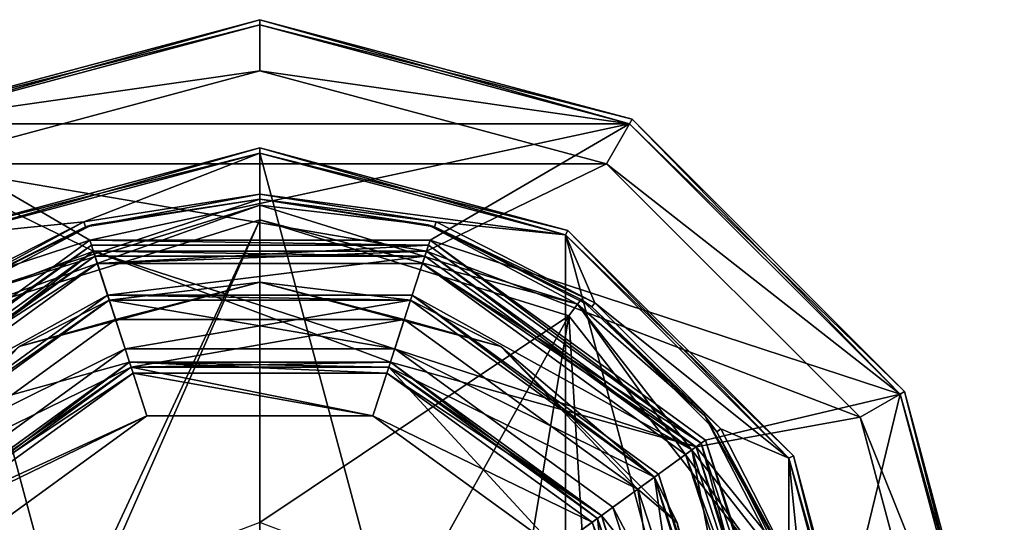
# Model space of a CAD drawing. Header units: millimetres. Extents: x -78 to 78, y -78 to 349.
# Tile 54 of 54: x -9 to 29, y 329 to 349. Entities that reach past the tile are written whole.
import ezdxf

# ---------------------------------------------------------------- set-up
doc = ezdxf.new("R2010")
doc.units = ezdxf.units.MM
doc.header["$LTSCALE"] = 65.185185
for name, color, linetype in [('105', 7, 'CONTINUOUS'), ('107', 7, 'CONTINUOUS'), ('109', 7, 'CONTINUOUS'), ('111', 7, 'CONTINUOUS'), ('113', 7, 'CONTINUOUS'), ('115', 7, 'CONTINUOUS'), ('116', 7, 'CONTINUOUS'), ('117', 7, 'CONTINUOUS'), ('118', 7, 'CONTINUOUS'), ('119', 7, 'CONTINUOUS'), ('120', 7, 'CONTINUOUS'), ('122', 7, 'CONTINUOUS'), ('124', 7, 'CONTINUOUS'), ('126', 7, 'CONTINUOUS'), ('128', 7, 'CONTINUOUS'), ('131', 7, 'CONTINUOUS'), ('132', 7, 'CONTINUOUS'), ('133', 7, 'CONTINUOUS'), ('135', 7, 'CONTINUOUS'), ('137', 7, 'CONTINUOUS'), ('139', 7, 'CONTINUOUS'), ('140', 7, 'CONTINUOUS'), ('142', 7, 'CONTINUOUS'), ('144', 7, 'CONTINUOUS'), ('146', 7, 'CONTINUOUS'), ('147', 7, 'CONTINUOUS'), ('149', 7, 'CONTINUOUS'), ('151', 7, 'CONTINUOUS'), ('411', 7, 'CONTINUOUS'), ('413', 7, 'CONTINUOUS'), ('414', 7, 'CONTINUOUS'), ('415', 7, 'CONTINUOUS'), ('420', 7, 'CONTINUOUS'), ('421', 7, 'CONTINUOUS'), ('422', 7, 'CONTINUOUS'), ('423', 7, 'CONTINUOUS'), ('426', 7, 'CONTINUOUS'), ('427', 7, 'CONTINUOUS'), ('433', 7, 'CONTINUOUS'), ('434', 7, 'CONTINUOUS'), ('435', 7, 'CONTINUOUS'), ('436', 7, 'CONTINUOUS'), ('437', 7, 'CONTINUOUS'), ('438', 7, 'CONTINUOUS'), ('439', 7, 'CONTINUOUS'), ('445', 7, 'CONTINUOUS')]:
    doc.layers.add(name, color=color, linetype=linetype)

msp = doc.modelspace()

# ---------------------------------------------------------------- linework, layer by layer
at = {"layer": '105', "linetype": 'CONTINUOUS'}
for points in [[(-14.4, 344.942), (0, 348.8), (0, 347), (-14.4, 344.942)], [(0, 348.8), (14.4, 344.942), (0, 347), (0, 348.8)], [(-13.5, 343.383), (-14.4, 344.942), (0, 347), (-13.5, 343.383)], [(0, 347), (14.4, 344.942), (13.5, 343.383), (0, 347)], [(14.4, 344.942), (24.942, 334.4), (13.5, 343.383), (14.4, 344.942)], [(13.5, 343.383), (24.942, 334.4), (23.383, 333.5), (13.5, 343.383)], [(24.942, 334.4), (28.8, 320), (23.383, 333.5), (24.942, 334.4)], [(23.383, 333.5), (28.8, 320), (27, 320), (23.383, 333.5)]]:
    msp.add_3dface(points, dxfattribs=at)
at = {"layer": '107', "linetype": 'CONTINUOUS'}
for points in [[(0, 347, 1), (13.5, 343.383, 1), (-13.5, 343.383, 1), (0, 347, 1)], [(-23.383, 333.5, 1), (-13.5, 343.383, 1), (-6.489, 339.972, 1), (-23.383, 333.5, 1)], [(-13.5, 343.383, 1), (13.5, 343.383, 1), (6.489, 339.972, 1), (-13.5, 343.383, 1)], [(-6.489, 339.972, 1), (-13.5, 343.383, 1), (6.489, 339.972, 1), (-6.489, 339.972, 1)], [(13.5, 343.383, 1), (23.383, 333.5, 1), (6.489, 339.972, 1), (13.5, 343.383, 1)], [(-16.989, 332.343, 1), (-23.383, 333.5, 1), (-6.489, 339.972, 1), (-16.989, 332.343, 1)], [(6.489, 339.972, 1), (23.383, 333.5, 1), (16.989, 332.343, 1), (6.489, 339.972, 1)], [(23.383, 333.5, 1), (27, 320, 1), (16.989, 332.343, 1), (23.383, 333.5, 1)], [(16.989, 332.343, 1), (27, 320, 1), (21, 320, 1), (16.989, 332.343, 1)]]:
    msp.add_3dface(points, dxfattribs=at)
at = {"layer": '109', "linetype": 'CONTINUOUS'}
for points in [[(-16.989, 332.343), (-6.489, 339.972), (-5.083, 335.645), (-16.989, 332.343)], [(6.489, 339.972), (16.989, 332.343), (-6.489, 339.972), (6.489, 339.972)], [(-6.489, 339.972), (16.989, 332.343), (5.083, 335.645), (-6.489, 339.972)], [(-5.083, 335.645), (-6.489, 339.972), (5.083, 335.645), (-5.083, 335.645)], [(-13.308, 329.669), (-16.989, 332.343), (-5.083, 335.645), (-13.308, 329.669)], [(5.083, 335.645), (16.989, 332.343), (13.308, 329.669), (5.083, 335.645)], [(16.989, 332.343), (21, 320), (13.308, 329.669), (16.989, 332.343)], [(21, 320), (16.45, 320), (13.308, 329.669), (21, 320)]]:
    msp.add_3dface(points, dxfattribs=at)
at = {"layer": '111', "linetype": 'CONTINUOUS'}
for points in [[(-6.567, 340.21, 2.5), (-17.192, 332.49, 2.5), (-6.335, 339.497, 2.5), (-6.567, 340.21, 2.5)], [(6.567, 340.21, 2.5), (-6.567, 340.21, 2.5), (-6.335, 339.497, 2.5), (6.567, 340.21, 2.5)], [(6.335, 339.497, 2.5), (6.567, 340.21, 2.5), (-6.335, 339.497, 2.5), (6.335, 339.497, 2.5)], [(17.192, 332.49, 2.5), (6.567, 340.21, 2.5), (6.335, 339.497, 2.5), (17.192, 332.49, 2.5)], [(-6.335, 339.497, 2.5), (-17.192, 332.49, 2.5), (-16.585, 332.05, 2.5), (-6.335, 339.497, 2.5)], [(16.585, 332.05, 2.5), (17.192, 332.49, 2.5), (6.335, 339.497, 2.5), (16.585, 332.05, 2.5)], [(20.5, 320, 2.5), (17.192, 332.49, 2.5), (16.585, 332.05, 2.5), (20.5, 320, 2.5)], [(21.25, 320, 2.5), (17.192, 332.49, 2.5), (20.5, 320, 2.5), (21.25, 320, 2.5)]]:
    msp.add_3dface(points, dxfattribs=at)
at = {"layer": '113', "linetype": 'CONTINUOUS'}
for points in [[(0, 348.8, 5), (-14.4, 344.942, 5), (14.4, 344.942, 5), (0, 348.8, 5)], [(-14.4, 344.942, 5), (-24.942, 334.4, 5), (-6.628, 340.4, 5), (-14.4, 344.942, 5)], [(14.4, 344.942, 5), (-14.4, 344.942, 5), (-6.628, 340.4, 5), (14.4, 344.942, 5)], [(6.628, 340.4, 5), (14.4, 344.942, 5), (-6.628, 340.4, 5), (6.628, 340.4, 5)], [(24.942, 334.4, 5), (14.4, 344.942, 5), (6.628, 340.4, 5), (24.942, 334.4, 5)], [(-6.628, 340.4, 5), (-24.942, 334.4, 5), (-17.353, 332.608, 5), (-6.628, 340.4, 5)], [(17.353, 332.608, 5), (24.942, 334.4, 5), (6.628, 340.4, 5), (17.353, 332.608, 5)], [(21.45, 320, 5), (24.942, 334.4, 5), (17.353, 332.608, 5), (21.45, 320, 5)], [(28.8, 320, 5), (24.942, 334.4, 5), (21.45, 320, 5), (28.8, 320, 5)]]:
    msp.add_3dface(points, dxfattribs=at)
at = {"layer": '115', "linetype": 'CONTINUOUS'}
for points in [[(-13.5, 343.383), (0, 347), (-13.5, 343.383, 1), (-13.5, 343.383)], [(0, 347), (0, 347, 1), (-13.5, 343.383, 1), (0, 347)], [(0, 347), (13.5, 343.383), (0, 347, 1), (0, 347)], [(13.5, 343.383), (13.5, 343.383, 1), (0, 347, 1), (13.5, 343.383)], [(13.5, 343.383), (23.383, 333.5), (13.5, 343.383, 1), (13.5, 343.383)], [(23.383, 333.5), (23.383, 333.5, 1), (13.5, 343.383, 1), (23.383, 333.5)], [(23.383, 333.5), (27, 320), (23.383, 333.5, 1), (23.383, 333.5)], [(27, 320), (27, 320, 1), (23.383, 333.5, 1), (27, 320)]]:
    msp.add_3dface(points, dxfattribs=at)
at = {"layer": '116', "linetype": 'CONTINUOUS'}
for points in [[(-16.989, 332.343, 1), (-6.489, 339.972, 1), (-16.989, 332.343), (-16.989, 332.343, 1)], [(-6.489, 339.972, 1), (-6.489, 339.972), (-16.989, 332.343), (-6.489, 339.972, 1)], [(-6.489, 339.972, 1), (6.489, 339.972, 1), (-6.489, 339.972), (-6.489, 339.972, 1)], [(6.489, 339.972, 1), (6.489, 339.972), (-6.489, 339.972), (6.489, 339.972, 1)], [(6.489, 339.972, 1), (16.989, 332.343, 1), (6.489, 339.972), (6.489, 339.972, 1)], [(16.989, 332.343, 1), (16.989, 332.343), (6.489, 339.972), (16.989, 332.343, 1)], [(16.989, 332.343, 1), (21, 320, 1), (16.989, 332.343), (16.989, 332.343, 1)], [(21, 320, 1), (21, 320), (16.989, 332.343), (21, 320, 1)]]:
    msp.add_3dface(points, dxfattribs=at)
at = {"layer": '117', "linetype": 'CONTINUOUS'}
for points in [[(-5.022, 335.455, 2.3), (-13.147, 329.552, 2.3), (-5.022, 335.455, 0.2), (-5.022, 335.455, 2.3)], [(-5.022, 335.455, 0.2), (-13.147, 329.552, 2.3), (-13.147, 329.552, 0.2), (-5.022, 335.455, 0.2)], [(5.022, 335.455, 2.3), (-5.022, 335.455, 2.3), (5.022, 335.455, 0.2), (5.022, 335.455, 2.3)], [(5.022, 335.455, 0.2), (-5.022, 335.455, 2.3), (-5.022, 335.455, 0.2), (5.022, 335.455, 0.2)], [(13.147, 329.552, 2.3), (5.022, 335.455, 2.3), (13.147, 329.552, 0.2), (13.147, 329.552, 2.3)], [(13.147, 329.552, 0.2), (5.022, 335.455, 2.3), (5.022, 335.455, 0.2), (13.147, 329.552, 0.2)], [(16.25, 320, 0.2), (16.25, 320, 2.3), (13.147, 329.552, 2.3), (16.25, 320, 0.2)], [(16.25, 320, 0.2), (13.147, 329.552, 2.3), (13.147, 329.552, 0.2), (16.25, 320, 0.2)]]:
    msp.add_3dface(points, dxfattribs=at)
at = {"layer": '118', "linetype": 'CONTINUOUS'}
for points in [[(-17.192, 332.49, 2.5), (-6.567, 340.21, 2.5), (-17.192, 332.49, 4.8), (-17.192, 332.49, 2.5)], [(-17.192, 332.49, 4.8), (-6.567, 340.21, 2.5), (-6.567, 340.21, 4.8), (-17.192, 332.49, 4.8)], [(-6.567, 340.21, 2.5), (6.567, 340.21, 2.5), (-6.567, 340.21, 4.8), (-6.567, 340.21, 2.5)], [(-6.567, 340.21, 4.8), (6.567, 340.21, 2.5), (6.567, 340.21, 4.8), (-6.567, 340.21, 4.8)], [(6.567, 340.21, 2.5), (17.192, 332.49, 2.5), (6.567, 340.21, 4.8), (6.567, 340.21, 2.5)], [(6.567, 340.21, 4.8), (17.192, 332.49, 2.5), (17.192, 332.49, 4.8), (6.567, 340.21, 4.8)], [(17.192, 332.49, 2.5), (21.25, 320, 2.5), (17.192, 332.49, 4.8), (17.192, 332.49, 2.5)], [(21.25, 320, 2.5), (21.25, 320, 4.8), (17.192, 332.49, 4.8), (21.25, 320, 2.5)]]:
    msp.add_3dface(points, dxfattribs=at)
at = {"layer": '119', "linetype": 'CONTINUOUS'}
for points in [[(0, 349, 0.2), (-14.5, 345.115, 0.2), (0, 349, 4.8), (0, 349, 0.2)], [(0, 349, 4.8), (-14.5, 345.115, 0.2), (-14.5, 345.115, 4.8), (0, 349, 4.8)], [(14.5, 345.115, 0.2), (0, 349, 0.2), (14.5, 345.115, 4.8), (14.5, 345.115, 0.2)], [(14.5, 345.115, 4.8), (0, 349, 0.2), (0, 349, 4.8), (14.5, 345.115, 4.8)], [(25.115, 334.5, 0.2), (14.5, 345.115, 0.2), (25.115, 334.5, 4.8), (25.115, 334.5, 0.2)], [(25.115, 334.5, 4.8), (14.5, 345.115, 0.2), (14.5, 345.115, 4.8), (25.115, 334.5, 4.8)], [(29, 320, 4.8), (29, 320, 0.2), (25.115, 334.5, 0.2), (29, 320, 4.8)], [(29, 320, 4.8), (25.115, 334.5, 0.2), (25.115, 334.5, 4.8), (29, 320, 4.8)]]:
    msp.add_3dface(points, dxfattribs=at)
at = {"layer": '120', "linetype": 'CONTINUOUS'}
for points in [[(0, 348.8, 5), (0, 349, 4.8), (-14.5, 345.115, 4.8), (0, 348.8, 5)], [(-14.4, 344.942, 5), (0, 348.8, 5), (-14.5, 345.115, 4.8), (-14.4, 344.942, 5)], [(0, 348.8, 5), (14.4, 344.942, 5), (0, 349, 4.8), (0, 348.8, 5)], [(14.4, 344.942, 5), (14.5, 345.115, 4.8), (0, 349, 4.8), (14.4, 344.942, 5)], [(14.4, 344.942, 5), (24.942, 334.4, 5), (14.5, 345.115, 4.8), (14.4, 344.942, 5)], [(24.942, 334.4, 5), (25.115, 334.5, 4.8), (14.5, 345.115, 4.8), (24.942, 334.4, 5)], [(24.942, 334.4, 5), (28.8, 320, 5), (25.115, 334.5, 4.8), (24.942, 334.4, 5)], [(28.8, 320, 5), (29, 320, 4.8), (25.115, 334.5, 4.8), (28.8, 320, 5)]]:
    msp.add_3dface(points, dxfattribs=at)
at = {"layer": '122', "linetype": 'CONTINUOUS'}
for points in [[(-6.628, 340.4, 5), (-17.353, 332.608, 5), (-6.567, 340.21, 4.8), (-6.628, 340.4, 5)], [(6.628, 340.4, 5), (-6.628, 340.4, 5), (6.567, 340.21, 4.8), (6.628, 340.4, 5)], [(-6.628, 340.4, 5), (-6.567, 340.21, 4.8), (6.567, 340.21, 4.8), (-6.628, 340.4, 5)], [(6.628, 340.4, 5), (6.567, 340.21, 4.8), (17.192, 332.49, 4.8), (6.628, 340.4, 5)], [(17.353, 332.608, 5), (6.628, 340.4, 5), (17.192, 332.49, 4.8), (17.353, 332.608, 5)], [(-17.353, 332.608, 5), (-17.192, 332.49, 4.8), (-6.567, 340.21, 4.8), (-17.353, 332.608, 5)], [(21.25, 320, 4.8), (17.353, 332.608, 5), (17.192, 332.49, 4.8), (21.25, 320, 4.8)], [(21.25, 320, 4.8), (21.45, 320, 5), (17.353, 332.608, 5), (21.25, 320, 4.8)]]:
    msp.add_3dface(points, dxfattribs=at)
at = {"layer": '124', "linetype": 'CONTINUOUS'}
for points in [[(-13.308, 329.669, 2.5), (-5.022, 335.455, 2.3), (-5.083, 335.645, 2.5), (-13.308, 329.669, 2.5)], [(-5.022, 335.455, 2.3), (5.022, 335.455, 2.3), (-5.083, 335.645, 2.5), (-5.022, 335.455, 2.3)], [(-5.083, 335.645, 2.5), (5.022, 335.455, 2.3), (5.083, 335.645, 2.5), (-5.083, 335.645, 2.5)], [(5.022, 335.455, 2.3), (13.147, 329.552, 2.3), (5.083, 335.645, 2.5), (5.022, 335.455, 2.3)], [(5.083, 335.645, 2.5), (13.147, 329.552, 2.3), (13.308, 329.669, 2.5), (5.083, 335.645, 2.5)], [(-13.147, 329.552, 2.3), (-5.022, 335.455, 2.3), (-13.308, 329.669, 2.5), (-13.147, 329.552, 2.3)], [(13.147, 329.552, 2.3), (16.25, 320, 2.3), (13.308, 329.669, 2.5), (13.147, 329.552, 2.3)], [(16.25, 320, 2.3), (16.45, 320, 2.5), (13.308, 329.669, 2.5), (16.25, 320, 2.3)]]:
    msp.add_3dface(points, dxfattribs=at)
at = {"layer": '126', "linetype": 'CONTINUOUS'}
for points in [[(-13.308, 329.669), (-5.083, 335.645), (-13.147, 329.552, 0.2), (-13.308, 329.669)], [(-5.083, 335.645), (-5.022, 335.455, 0.2), (-13.147, 329.552, 0.2), (-5.083, 335.645)], [(-5.083, 335.645), (5.083, 335.645), (-5.022, 335.455, 0.2), (-5.083, 335.645)], [(5.083, 335.645), (5.022, 335.455, 0.2), (-5.022, 335.455, 0.2), (5.083, 335.645)], [(5.083, 335.645), (13.308, 329.669), (5.022, 335.455, 0.2), (5.083, 335.645)], [(13.308, 329.669), (13.147, 329.552, 0.2), (5.022, 335.455, 0.2), (13.308, 329.669)], [(13.308, 329.669), (16.45, 320), (13.147, 329.552, 0.2), (13.308, 329.669)], [(16.45, 320), (16.25, 320, 0.2), (13.147, 329.552, 0.2), (16.45, 320)]]:
    msp.add_3dface(points, dxfattribs=at)
at = {"layer": '128', "linetype": 'CONTINUOUS'}
for points in [[(-14.4, 344.942), (-14.5, 345.115, 0.2), (0, 349, 0.2), (-14.4, 344.942)], [(0, 348.8), (-14.4, 344.942), (0, 349, 0.2), (0, 348.8)], [(0, 348.8), (0, 349, 0.2), (14.5, 345.115, 0.2), (0, 348.8)], [(14.4, 344.942), (0, 348.8), (14.5, 345.115, 0.2), (14.4, 344.942)], [(14.4, 344.942), (14.5, 345.115, 0.2), (25.115, 334.5, 0.2), (14.4, 344.942)], [(24.942, 334.4), (14.4, 344.942), (25.115, 334.5, 0.2), (24.942, 334.4)], [(29, 320, 0.2), (24.942, 334.4), (25.115, 334.5, 0.2), (29, 320, 0.2)], [(28.8, 320), (24.942, 334.4), (29, 320, 0.2), (28.8, 320)]]:
    msp.add_3dface(points, dxfattribs=at)
at = {"layer": '131', "linetype": 'CONTINUOUS'}
for points in [[(-6.428, 339.782, 37.5), (-16.828, 332.226, 37.5), (-5.933, 338.26, 37.5), (-6.428, 339.782, 37.5)], [(6.428, 339.782, 37.5), (-6.428, 339.782, 37.5), (-5.933, 338.26, 37.5), (6.428, 339.782, 37.5)], [(5.933, 338.26, 37.5), (6.428, 339.782, 37.5), (-5.933, 338.26, 37.5), (5.933, 338.26, 37.5)], [(16.828, 332.226, 37.5), (6.428, 339.782, 37.5), (5.933, 338.26, 37.5), (16.828, 332.226, 37.5)], [(-5.933, 338.26, 37.5), (-16.828, 332.226, 37.5), (-15.533, 331.285, 37.5), (-5.933, 338.26, 37.5)], [(15.533, 331.285, 37.5), (16.828, 332.226, 37.5), (5.933, 338.26, 37.5), (15.533, 331.285, 37.5)], [(19.2, 320, 37.5), (16.828, 332.226, 37.5), (15.533, 331.285, 37.5), (19.2, 320, 37.5)], [(20.8, 320, 37.5), (16.828, 332.226, 37.5), (19.2, 320, 37.5), (20.8, 320, 37.5)]]:
    msp.add_3dface(points, dxfattribs=at)
at = {"layer": '132', "linetype": 'CONTINUOUS'}
for points in [[(-16.989, 332.344, 37.3), (-6.489, 339.972, 37.3), (-16.989, 332.344, 3), (-16.989, 332.344, 37.3)], [(-16.989, 332.344, 3), (-6.489, 339.972, 37.3), (-6.489, 339.972, 3), (-16.989, 332.344, 3)], [(-6.489, 339.972, 37.3), (6.489, 339.972, 37.3), (-6.489, 339.972, 3), (-6.489, 339.972, 37.3)], [(-6.489, 339.972, 3), (6.489, 339.972, 37.3), (6.489, 339.972, 3), (-6.489, 339.972, 3)], [(6.489, 339.972, 37.3), (16.989, 332.344, 37.3), (6.489, 339.972, 3), (6.489, 339.972, 37.3)], [(6.489, 339.972, 3), (16.989, 332.344, 37.3), (16.989, 332.344, 3), (6.489, 339.972, 3)], [(21, 320, 37.3), (21, 320, 3), (16.989, 332.344, 3), (21, 320, 37.3)], [(16.989, 332.344, 37.3), (21, 320, 37.3), (16.989, 332.344, 3), (16.989, 332.344, 37.3)]]:
    msp.add_3dface(points, dxfattribs=at)
at = {"layer": '133', "linetype": 'CONTINUOUS'}
for points in [[(-13.308, 329.669, 2.5), (-5.083, 335.645, 2.5), (-4.944, 335.217, 2.5), (-13.308, 329.669, 2.5)], [(-5.083, 335.645, 2.5), (5.083, 335.645, 2.5), (4.944, 335.217, 2.5), (-5.083, 335.645, 2.5)], [(-4.944, 335.217, 2.5), (-5.083, 335.645, 2.5), (4.944, 335.217, 2.5), (-4.944, 335.217, 2.5)], [(5.083, 335.645, 2.5), (13.308, 329.669, 2.5), (4.944, 335.217, 2.5), (5.083, 335.645, 2.5)], [(-12.944, 329.405, 2.5), (-13.308, 329.669, 2.5), (-4.944, 335.217, 2.5), (-12.944, 329.405, 2.5)], [(4.944, 335.217, 2.5), (13.308, 329.669, 2.5), (12.944, 329.405, 2.5), (4.944, 335.217, 2.5)], [(13.308, 329.669, 2.5), (16.45, 320, 2.5), (12.944, 329.405, 2.5), (13.308, 329.669, 2.5)], [(12.944, 329.405, 2.5), (16.45, 320, 2.5), (16, 320, 2.5), (12.944, 329.405, 2.5)]]:
    msp.add_3dface(points, dxfattribs=at)
at = {"layer": '135', "linetype": 'CONTINUOUS'}
for points in [[(-12.944, 329.405, 2.5), (-4.944, 335.217, 2.5), (-12.944, 329.405), (-12.944, 329.405, 2.5)], [(-12.944, 329.405), (-4.944, 335.217, 2.5), (-4.944, 335.217), (-12.944, 329.405)], [(-4.944, 335.217, 2.5), (4.944, 335.217, 2.5), (-4.944, 335.217), (-4.944, 335.217, 2.5)], [(-4.944, 335.217), (4.944, 335.217, 2.5), (4.944, 335.217), (-4.944, 335.217)], [(4.944, 335.217, 2.5), (12.944, 329.405, 2.5), (4.944, 335.217), (4.944, 335.217, 2.5)], [(4.944, 335.217), (12.944, 329.405, 2.5), (12.944, 329.405), (4.944, 335.217)], [(12.944, 329.405, 2.5), (16, 320, 2.5), (12.944, 329.405), (12.944, 329.405, 2.5)], [(16, 320, 2.5), (16, 320), (12.944, 329.405), (16, 320, 2.5)]]:
    msp.add_3dface(points, dxfattribs=at)
at = {"layer": '137', "linetype": 'CONTINUOUS'}
for points in [[(-11.528, 328.376), (-4.403, 333.553), (-11.528, 328.376, 4), (-11.528, 328.376)], [(-11.528, 328.376, 4), (-4.403, 333.553), (-4.403, 333.553, 4), (-11.528, 328.376, 4)], [(-4.403, 333.553), (4.403, 333.553), (-4.403, 333.553, 4), (-4.403, 333.553)], [(-4.403, 333.553, 4), (4.403, 333.553), (4.403, 333.553, 4), (-4.403, 333.553, 4)], [(4.403, 333.553), (11.528, 328.376), (4.403, 333.553, 4), (4.403, 333.553)], [(4.403, 333.553, 4), (11.528, 328.376), (11.528, 328.376, 4), (4.403, 333.553, 4)]]:
    msp.add_3dface(points, dxfattribs=at)
at = {"layer": '139', "linetype": 'CONTINUOUS'}
for points in [[(-5.624, 337.309, 6), (-14.725, 330.697, 6), (-5.022, 335.455, 6), (-5.624, 337.309, 6)], [(5.624, 337.309, 6), (-5.624, 337.309, 6), (-5.022, 335.455, 6), (5.624, 337.309, 6)], [(5.022, 335.455, 6), (5.624, 337.309, 6), (-5.022, 335.455, 6), (5.022, 335.455, 6)], [(14.725, 330.697, 6), (5.624, 337.309, 6), (5.022, 335.455, 6), (14.725, 330.697, 6)], [(-5.022, 335.455, 6), (-14.725, 330.697, 6), (-13.147, 329.552, 6), (-5.022, 335.455, 6)], [(13.147, 329.552, 6), (14.725, 330.697, 6), (5.022, 335.455, 6), (13.147, 329.552, 6)], [(16.25, 320, 6), (14.725, 330.697, 6), (13.147, 329.552, 6), (16.25, 320, 6)], [(18.2, 320, 6), (14.725, 330.697, 6), (16.25, 320, 6), (18.2, 320, 6)]]:
    msp.add_3dface(points, dxfattribs=at)
at = {"layer": '140', "linetype": 'CONTINUOUS'}
for points in [[(-15.371, 331.168, 6.8), (-5.871, 338.07, 6.8), (-15.371, 331.168, 37.3), (-15.371, 331.168, 6.8)], [(-15.371, 331.168, 37.3), (-5.871, 338.07, 6.8), (-5.871, 338.07, 37.3), (-15.371, 331.168, 37.3)], [(-5.871, 338.07, 6.8), (5.871, 338.07, 6.8), (-5.871, 338.07, 37.3), (-5.871, 338.07, 6.8)], [(-5.871, 338.07, 37.3), (5.871, 338.07, 6.8), (5.871, 338.07, 37.3), (-5.871, 338.07, 37.3)], [(5.871, 338.07, 6.8), (15.371, 331.168, 6.8), (5.871, 338.07, 37.3), (5.871, 338.07, 6.8)], [(5.871, 338.07, 37.3), (15.371, 331.168, 6.8), (15.371, 331.168, 37.3), (5.871, 338.07, 37.3)], [(19, 320, 6.8), (19, 320, 37.3), (15.371, 331.168, 37.3), (19, 320, 6.8)], [(15.371, 331.168, 6.8), (19, 320, 6.8), (15.371, 331.168, 37.3), (15.371, 331.168, 6.8)]]:
    msp.add_3dface(points, dxfattribs=at)
at = {"layer": '142', "linetype": 'CONTINUOUS'}
for points in [[(-9.383, 336.252, 6.234), (-5.624, 337.309, 6), (0, 338.766, 6.234), (-9.383, 336.252, 6.234)], [(-5.871, 338.07, 6.8), (-9.383, 336.252, 6.234), (0, 338.766, 6.234), (-5.871, 338.07, 6.8)], [(5.871, 338.07, 6.8), (-5.871, 338.07, 6.8), (0, 338.766, 6.234), (5.871, 338.07, 6.8)], [(-5.624, 337.309, 6), (5.624, 337.309, 6), (0, 338.766, 6.234), (-5.624, 337.309, 6)], [(0, 338.766, 6.234), (5.624, 337.309, 6), (9.383, 336.252, 6.234), (0, 338.766, 6.234)], [(5.871, 338.07, 6.8), (0, 338.766, 6.234), (9.383, 336.252, 6.234), (5.871, 338.07, 6.8)], [(-5.871, 338.07, 6.8), (-15.371, 331.168, 6.8), (-9.383, 336.252, 6.234), (-5.871, 338.07, 6.8)], [(15.371, 331.168, 6.8), (5.871, 338.07, 6.8), (9.383, 336.252, 6.234), (15.371, 331.168, 6.8)], [(-14.725, 330.697, 6), (-5.624, 337.309, 6), (-9.383, 336.252, 6.234), (-14.725, 330.697, 6)], [(5.624, 337.309, 6), (14.725, 330.697, 6), (9.383, 336.252, 6.234), (5.624, 337.309, 6)], [(9.383, 336.252, 6.234), (14.725, 330.697, 6), (16.252, 329.383, 6.234), (9.383, 336.252, 6.234)], [(15.371, 331.168, 6.8), (9.383, 336.252, 6.234), (16.252, 329.383, 6.234), (15.371, 331.168, 6.8)], [(19, 320, 6.8), (15.371, 331.168, 6.8), (18.766, 320, 6.234), (19, 320, 6.8)], [(18.766, 320, 6.234), (15.371, 331.168, 6.8), (16.252, 329.383, 6.234), (18.766, 320, 6.234)], [(14.725, 330.697, 6), (18.2, 320, 6), (16.252, 329.383, 6.234), (14.725, 330.697, 6)]]:
    msp.add_3dface(points, dxfattribs=at)
at = {"layer": '144', "linetype": 'CONTINUOUS'}
for points in [[(-6.428, 339.782, 37.5), (-6.489, 339.972, 37.3), (-16.989, 332.344, 37.3), (-6.428, 339.782, 37.5)], [(-6.428, 339.782, 37.5), (6.428, 339.782, 37.5), (-6.489, 339.972, 37.3), (-6.428, 339.782, 37.5)], [(6.428, 339.782, 37.5), (6.489, 339.972, 37.3), (-6.489, 339.972, 37.3), (6.428, 339.782, 37.5)], [(6.428, 339.782, 37.5), (16.828, 332.226, 37.5), (6.489, 339.972, 37.3), (6.428, 339.782, 37.5)], [(16.828, 332.226, 37.5), (16.989, 332.344, 37.3), (6.489, 339.972, 37.3), (16.828, 332.226, 37.5)], [(-16.828, 332.226, 37.5), (-6.428, 339.782, 37.5), (-16.989, 332.344, 37.3), (-16.828, 332.226, 37.5)], [(16.828, 332.226, 37.5), (20.8, 320, 37.5), (16.989, 332.344, 37.3), (16.828, 332.226, 37.5)], [(20.8, 320, 37.5), (21, 320, 37.3), (16.989, 332.344, 37.3), (20.8, 320, 37.5)]]:
    msp.add_3dface(points, dxfattribs=at)
at = {"layer": '146', "linetype": 'CONTINUOUS'}
for points in [[(-5.933, 338.26, 37.5), (-15.533, 331.285, 37.5), (-5.871, 338.07, 37.3), (-5.933, 338.26, 37.5)], [(-15.533, 331.285, 37.5), (-15.371, 331.168, 37.3), (-5.871, 338.07, 37.3), (-15.533, 331.285, 37.5)], [(5.933, 338.26, 37.5), (-5.933, 338.26, 37.5), (5.871, 338.07, 37.3), (5.933, 338.26, 37.5)], [(-5.933, 338.26, 37.5), (-5.871, 338.07, 37.3), (5.871, 338.07, 37.3), (-5.933, 338.26, 37.5)], [(5.933, 338.26, 37.5), (5.871, 338.07, 37.3), (15.371, 331.168, 37.3), (5.933, 338.26, 37.5)], [(15.533, 331.285, 37.5), (5.933, 338.26, 37.5), (15.371, 331.168, 37.3), (15.533, 331.285, 37.5)], [(19, 320, 37.3), (15.533, 331.285, 37.5), (15.371, 331.168, 37.3), (19, 320, 37.3)], [(19.2, 320, 37.5), (15.533, 331.285, 37.5), (19, 320, 37.3), (19.2, 320, 37.5)]]:
    msp.add_3dface(points, dxfattribs=at)
at = {"layer": '147', "linetype": 'CONTINUOUS'}
for points in [[(-16.585, 332.05, 2.5), (-16.989, 332.344, 3), (-6.489, 339.972, 3), (-16.585, 332.05, 2.5)], [(-6.335, 339.497, 2.5), (-16.585, 332.05, 2.5), (-6.489, 339.972, 3), (-6.335, 339.497, 2.5)], [(-6.335, 339.497, 2.5), (-6.489, 339.972, 3), (6.489, 339.972, 3), (-6.335, 339.497, 2.5)], [(6.335, 339.497, 2.5), (-6.335, 339.497, 2.5), (6.489, 339.972, 3), (6.335, 339.497, 2.5)], [(6.335, 339.497, 2.5), (6.489, 339.972, 3), (16.989, 332.344, 3), (6.335, 339.497, 2.5)], [(16.585, 332.05, 2.5), (6.335, 339.497, 2.5), (16.989, 332.344, 3), (16.585, 332.05, 2.5)], [(21, 320, 3), (16.585, 332.05, 2.5), (16.989, 332.344, 3), (21, 320, 3)], [(20.5, 320, 2.5), (16.585, 332.05, 2.5), (21, 320, 3), (20.5, 320, 2.5)]]:
    msp.add_3dface(points, dxfattribs=at)
at = {"layer": '149', "linetype": 'CONTINUOUS'}
for points in [[(-4.403, 333.553, 4), (-5.022, 335.455, 6), (-13.147, 329.552, 6), (-4.403, 333.553, 4)], [(-4.403, 333.553, 4), (4.403, 333.553, 4), (-5.022, 335.455, 6), (-4.403, 333.553, 4)], [(4.403, 333.553, 4), (5.022, 335.455, 6), (-5.022, 335.455, 6), (4.403, 333.553, 4)], [(4.403, 333.553, 4), (11.528, 328.376, 4), (5.022, 335.455, 6), (4.403, 333.553, 4)], [(11.528, 328.376, 4), (13.147, 329.552, 6), (5.022, 335.455, 6), (11.528, 328.376, 4)], [(-11.528, 328.376, 4), (-4.403, 333.553, 4), (-13.147, 329.552, 6), (-11.528, 328.376, 4)], [(11.528, 328.376, 4), (14.25, 320, 4), (13.147, 329.552, 6), (11.528, 328.376, 4)], [(14.25, 320, 4), (16.25, 320, 6), (13.147, 329.552, 6), (14.25, 320, 4)]]:
    msp.add_3dface(points, dxfattribs=at)
at = {"layer": '151', "linetype": 'CONTINUOUS'}
for points in [[(-12.944, 329.405), (-4.944, 335.217), (-4.403, 333.553), (-12.944, 329.405)], [(-4.944, 335.217), (4.944, 335.217), (4.403, 333.553), (-4.944, 335.217)], [(-4.944, 335.217), (4.403, 333.553), (-4.403, 333.553), (-4.944, 335.217)], [(4.944, 335.217), (12.944, 329.405), (4.403, 333.553), (4.944, 335.217)], [(-12.944, 329.405), (-4.403, 333.553), (-11.528, 328.376), (-12.944, 329.405)], [(12.944, 329.405), (11.528, 328.376), (4.403, 333.553), (12.944, 329.405)], [(12.944, 329.405), (16, 320), (11.528, 328.376), (12.944, 329.405)]]:
    msp.add_3dface(points, dxfattribs=at)
at = {"layer": '411', "linetype": 'CONTINUOUS'}
for points in [[(-15.371, 331.168, 4), (-5.871, 338.07, 4), (-5.253, 336.168, 4), (-15.371, 331.168, 4)], [(-5.871, 338.07, 4), (5.871, 338.07, 4), (5.253, 336.168, 4), (-5.871, 338.07, 4)], [(-5.253, 336.168, 4), (-5.871, 338.07, 4), (5.253, 336.168, 4), (-5.253, 336.168, 4)], [(5.871, 338.07, 4), (15.371, 331.168, 4), (5.253, 336.168, 4), (5.871, 338.07, 4)], [(-13.753, 329.992, 4), (-15.371, 331.168, 4), (-5.253, 336.168, 4), (-13.753, 329.992, 4)], [(5.253, 336.168, 4), (15.371, 331.168, 4), (13.753, 329.992, 4), (5.253, 336.168, 4)], [(15.371, 331.168, 4), (19, 320, 4), (13.753, 329.992, 4), (15.371, 331.168, 4)], [(19, 320, 4), (17, 320, 4), (13.753, 329.992, 4), (19, 320, 4)]]:
    msp.add_3dface(points, dxfattribs=at)
at = {"layer": '413', "linetype": 'CONTINUOUS'}
for points in [[(-13.753, 329.992, 4), (-5.253, 336.168, 4), (-13.753, 329.992, 2.5), (-13.753, 329.992, 4)], [(-13.753, 329.992, 2.5), (-5.253, 336.168, 4), (-5.253, 336.168, 2.5), (-13.753, 329.992, 2.5)], [(-5.253, 336.168, 4), (5.253, 336.168, 4), (-5.253, 336.168, 2.5), (-5.253, 336.168, 4)], [(-5.253, 336.168, 2.5), (5.253, 336.168, 4), (5.253, 336.168, 2.5), (-5.253, 336.168, 2.5)], [(5.253, 336.168, 4), (13.753, 329.992, 4), (5.253, 336.168, 2.5), (5.253, 336.168, 4)], [(5.253, 336.168, 2.5), (13.753, 329.992, 4), (13.753, 329.992, 2.5), (5.253, 336.168, 2.5)], [(17, 320, 4), (17, 320, 2.5), (13.753, 329.992, 2.5), (17, 320, 4)], [(13.753, 329.992, 4), (17, 320, 4), (13.753, 329.992, 2.5), (13.753, 329.992, 4)]]:
    msp.add_3dface(points, dxfattribs=at)
at = {"layer": '414', "linetype": 'CONTINUOUS'}
for points in [[(-5.871, 338.07, 4), (-15.371, 331.168, 4), (-5.871, 338.07, 2.5), (-5.871, 338.07, 4)], [(-5.871, 338.07, 2.5), (-15.371, 331.168, 4), (-15.371, 331.168, 2.5), (-5.871, 338.07, 2.5)], [(5.871, 338.07, 4), (-5.871, 338.07, 4), (5.871, 338.07, 2.5), (5.871, 338.07, 4)], [(5.871, 338.07, 2.5), (-5.871, 338.07, 4), (-5.871, 338.07, 2.5), (5.871, 338.07, 2.5)], [(15.371, 331.168, 4), (5.871, 338.07, 4), (15.371, 331.168, 2.5), (15.371, 331.168, 4)], [(15.371, 331.168, 2.5), (5.871, 338.07, 4), (5.871, 338.07, 2.5), (15.371, 331.168, 2.5)], [(19, 320, 4), (15.371, 331.168, 4), (19, 320, 2.5), (19, 320, 4)], [(19, 320, 2.5), (15.371, 331.168, 4), (15.371, 331.168, 2.5), (19, 320, 2.5)]]:
    msp.add_3dface(points, dxfattribs=at)
at = {"layer": '415', "linetype": 'CONTINUOUS'}
for points in [[(-5.253, 336.168, 2.5), (-5.871, 338.07, 2.5), (-15.371, 331.168, 2.5), (-5.253, 336.168, 2.5)], [(-5.253, 336.168, 2.5), (5.871, 338.07, 2.5), (-5.871, 338.07, 2.5), (-5.253, 336.168, 2.5)], [(-5.253, 336.168, 2.5), (5.253, 336.168, 2.5), (5.871, 338.07, 2.5), (-5.253, 336.168, 2.5)], [(5.253, 336.168, 2.5), (15.371, 331.168, 2.5), (5.871, 338.07, 2.5), (5.253, 336.168, 2.5)], [(-13.753, 329.992, 2.5), (-5.253, 336.168, 2.5), (-15.371, 331.168, 2.5), (-13.753, 329.992, 2.5)], [(5.253, 336.168, 2.5), (13.753, 329.992, 2.5), (15.371, 331.168, 2.5), (5.253, 336.168, 2.5)], [(13.753, 329.992, 2.5), (17, 320, 2.5), (15.371, 331.168, 2.5), (13.753, 329.992, 2.5)], [(17, 320, 2.5), (19, 320, 2.5), (15.371, 331.168, 2.5), (17, 320, 2.5)]]:
    msp.add_3dface(points, dxfattribs=at)
at = {"layer": '420', "linetype": 'CONTINUOUS'}
for points in [[(0, 342, 18.2), (-6.553, 341.001, 50.2), (-6.798, 340.923, 18.2), (0, 342, 18.2)], [(0, 342, 50.2), (-6.553, 341.001, 50.2), (0, 342, 18.2), (0, 342, 50.2)], [(-6.798, 340.923, 18.2), (-12.511, 338.096, 50.2), (-12.931, 337.798, 18.2), (-6.798, 340.923, 18.2)], [(-6.553, 341.001, 50.2), (-12.511, 338.096, 50.2), (-6.798, 340.923, 18.2), (-6.553, 341.001, 50.2)]]:
    msp.add_3dface(points, dxfattribs=at)
at = {"layer": '421', "linetype": 'CONTINUOUS'}
for points in [[(-11.9, 340.611, 18), (0, 343.8, 18), (-6.86, 341.113, 18), (-11.9, 340.611, 18)], [(0, 343.8, 18), (0, 342.2, 18), (-6.86, 341.113, 18), (0, 343.8, 18)], [(0, 343.8, 18), (11.9, 340.611, 18), (0, 342.2, 18), (0, 343.8, 18)], [(0, 342.2, 18), (11.9, 340.611, 18), (6.86, 341.113, 18), (0, 342.2, 18)], [(-13.049, 337.96, 18), (-11.9, 340.611, 18), (-6.86, 341.113, 18), (-13.049, 337.96, 18)], [(6.86, 341.113, 18), (11.9, 340.611, 18), (13.049, 337.96, 18), (6.86, 341.113, 18)], [(11.9, 340.611, 18), (20.611, 331.9, 18), (13.049, 337.96, 18), (11.9, 340.611, 18)], [(13.049, 337.96, 18), (20.611, 331.9, 18), (17.96, 333.049, 18), (13.049, 337.96, 18)], [(17.96, 333.049, 18), (20.611, 331.9, 18), (21.113, 326.86, 18), (17.96, 333.049, 18)], [(20.611, 331.9, 18), (23.8, 320, 18), (21.113, 326.86, 18), (20.611, 331.9, 18)]]:
    msp.add_3dface(points, dxfattribs=at)
at = {"layer": '422', "linetype": 'CONTINUOUS'}
for points in [[(-12, 340.785, 57.8), (0, 344, 57.8), (-12, 340.785, 18.2), (-12, 340.785, 57.8)], [(-12, 340.785, 18.2), (0, 344, 57.8), (0, 344, 18.2), (-12, 340.785, 18.2)]]:
    msp.add_3dface(points, dxfattribs=at)
at = {"layer": '423', "linetype": 'CONTINUOUS'}
for points in [[(-11.9, 340.611, 58), (0, 296.2, 58), (0, 343.8, 58), (-11.9, 340.611, 58)], [(0, 343.8, 58), (0, 296.2, 58), (11.9, 299.389, 58), (0, 343.8, 58)], [(11.9, 340.611, 58), (0, 343.8, 58), (11.9, 299.389, 58), (11.9, 340.611, 58)], [(-11.9, 299.389, 58), (0, 296.2, 58), (-11.9, 340.611, 58), (-11.9, 299.389, 58)], [(20.611, 331.9, 58), (11.9, 340.611, 58), (20.611, 308.1, 58), (20.611, 331.9, 58)], [(20.611, 308.1, 58), (11.9, 340.611, 58), (11.9, 299.389, 58), (20.611, 308.1, 58)], [(23.8, 320, 58), (20.611, 331.9, 58), (20.611, 308.1, 58), (23.8, 320, 58)]]:
    msp.add_3dface(points, dxfattribs=at)
at = {"layer": '426', "linetype": 'CONTINUOUS'}
for points in [[(0, 342, 50.2), (0, 342, 18.2), (6.798, 340.923, 18.2), (0, 342, 50.2)], [(0, 342, 50.2), (6.798, 340.923, 18.2), (6.553, 341.001, 50.2), (0, 342, 50.2)], [(6.553, 341.001, 50.2), (6.798, 340.923, 18.2), (12.511, 338.096, 50.2), (6.553, 341.001, 50.2)], [(6.798, 340.923, 18.2), (12.931, 337.798, 18.2), (12.511, 338.096, 50.2), (6.798, 340.923, 18.2)], [(12.511, 338.096, 50.2), (12.931, 337.798, 18.2), (17.333, 333.549, 50.2), (12.511, 338.096, 50.2)], [(12.931, 337.798, 18.2), (17.798, 332.931, 18.2), (17.333, 333.549, 50.2), (12.931, 337.798, 18.2)], [(17.333, 333.549, 50.2), (17.798, 332.931, 18.2), (20.582, 327.771, 50.2), (17.333, 333.549, 50.2)], [(17.798, 332.931, 18.2), (20.923, 326.798, 18.2), (20.582, 327.771, 50.2), (17.798, 332.931, 18.2)]]:
    msp.add_3dface(points, dxfattribs=at)
at = {"layer": '427', "linetype": 'CONTINUOUS'}
for points in [[(0, 344, 18.2), (0, 344, 57.8), (12, 340.785, 57.8), (0, 344, 18.2)], [(0, 344, 18.2), (12, 340.785, 57.8), (12, 340.785, 18.2), (0, 344, 18.2)], [(12, 340.785, 57.8), (20.785, 332, 57.8), (12, 340.785, 18.2), (12, 340.785, 57.8)], [(12, 340.785, 18.2), (20.785, 332, 57.8), (20.785, 332, 18.2), (12, 340.785, 18.2)], [(20.785, 332, 57.8), (24, 320, 57.8), (20.785, 332, 18.2), (20.785, 332, 57.8)], [(20.785, 332, 18.2), (24, 320, 57.8), (24, 320, 18.2), (20.785, 332, 18.2)]]:
    msp.add_3dface(points, dxfattribs=at)
at = {"layer": '433', "linetype": 'CONTINUOUS'}
for points in [[(0, 344, 57.8), (-12, 340.785, 57.8), (0, 343.8, 58), (0, 344, 57.8)], [(-12, 340.785, 57.8), (-11.9, 340.611, 58), (0, 343.8, 58), (-12, 340.785, 57.8)]]:
    msp.add_3dface(points, dxfattribs=at)
at = {"layer": '434', "linetype": 'CONTINUOUS'}
for points in [[(0, 344, 57.8), (0, 343.8, 58), (11.9, 340.611, 58), (0, 344, 57.8)], [(0, 344, 57.8), (11.9, 340.611, 58), (12, 340.785, 57.8), (0, 344, 57.8)], [(11.9, 340.611, 58), (20.611, 331.9, 58), (12, 340.785, 57.8), (11.9, 340.611, 58)], [(20.611, 331.9, 58), (20.785, 332, 57.8), (12, 340.785, 57.8), (20.611, 331.9, 58)], [(20.611, 331.9, 58), (23.8, 320, 58), (20.785, 332, 57.8), (20.611, 331.9, 58)], [(23.8, 320, 58), (24, 320, 57.8), (20.785, 332, 57.8), (23.8, 320, 58)]]:
    msp.add_3dface(points, dxfattribs=at)
at = {"layer": '435', "linetype": 'CONTINUOUS'}
for points in [[(0, 343.8, 18), (0, 344, 18.2), (12, 340.785, 18.2), (0, 343.8, 18)], [(11.9, 340.611, 18), (0, 343.8, 18), (12, 340.785, 18.2), (11.9, 340.611, 18)], [(11.9, 340.611, 18), (12, 340.785, 18.2), (20.785, 332, 18.2), (11.9, 340.611, 18)], [(20.611, 331.9, 18), (11.9, 340.611, 18), (20.785, 332, 18.2), (20.611, 331.9, 18)], [(20.611, 331.9, 18), (20.785, 332, 18.2), (24, 320, 18.2), (20.611, 331.9, 18)], [(23.8, 320, 18), (20.611, 331.9, 18), (24, 320, 18.2), (23.8, 320, 18)]]:
    msp.add_3dface(points, dxfattribs=at)
at = {"layer": '436', "linetype": 'CONTINUOUS'}
for points in [[(-11.9, 340.611, 18), (-12, 340.785, 18.2), (0, 344, 18.2), (-11.9, 340.611, 18)], [(0, 343.8, 18), (-11.9, 340.611, 18), (0, 344, 18.2), (0, 343.8, 18)]]:
    msp.add_3dface(points, dxfattribs=at)
at = {"layer": '437', "linetype": 'CONTINUOUS'}
for points in [[(0, 342, 18.2), (0, 342.2, 18), (6.86, 341.113, 18), (0, 342, 18.2)], [(0, 342, 18.2), (6.86, 341.113, 18), (6.798, 340.923, 18.2), (0, 342, 18.2)], [(6.86, 341.113, 18), (13.049, 337.96, 18), (6.798, 340.923, 18.2), (6.86, 341.113, 18)], [(13.049, 337.96, 18), (12.931, 337.798, 18.2), (6.798, 340.923, 18.2), (13.049, 337.96, 18)], [(13.049, 337.96, 18), (17.96, 333.049, 18), (12.931, 337.798, 18.2), (13.049, 337.96, 18)], [(17.96, 333.049, 18), (17.798, 332.931, 18.2), (12.931, 337.798, 18.2), (17.96, 333.049, 18)], [(17.96, 333.049, 18), (21.113, 326.86, 18), (17.798, 332.931, 18.2), (17.96, 333.049, 18)], [(21.113, 326.86, 18), (20.923, 326.798, 18.2), (17.798, 332.931, 18.2), (21.113, 326.86, 18)]]:
    msp.add_3dface(points, dxfattribs=at)
at = {"layer": '438', "linetype": 'CONTINUOUS'}
for points in [[(0, 342.2, 18), (-6.798, 340.923, 18.2), (-6.86, 341.113, 18), (0, 342.2, 18)], [(0, 342, 18.2), (-6.798, 340.923, 18.2), (0, 342.2, 18), (0, 342, 18.2)], [(-12.931, 337.798, 18.2), (-13.049, 337.96, 18), (-6.86, 341.113, 18), (-12.931, 337.798, 18.2)], [(-6.798, 340.923, 18.2), (-12.931, 337.798, 18.2), (-6.86, 341.113, 18), (-6.798, 340.923, 18.2)]]:
    msp.add_3dface(points, dxfattribs=at)
at = {"layer": '439', "linetype": 'CONTINUOUS'}
for points in [[(-12.036, 337.452, 51), (0, 341.2, 51), (-9.335, 321.107, 51), (-12.036, 337.452, 51)], [(-9.335, 321.107, 51), (0, 341.2, 51), (-6.243, 327.027, 51), (-9.335, 321.107, 51)], [(-6.243, 327.027, 51), (0, 341.2, 51), (0, 329.4, 51), (-6.243, 327.027, 51)], [(0, 341.2, 51), (12.036, 337.452, 51), (0, 329.4, 51), (0, 341.2, 51)], [(-14.084, 304.155, 51), (-12.036, 337.452, 51), (-9.335, 321.107, 51), (-14.084, 304.155, 51)], [(0, 329.4, 51), (12.036, 337.452, 51), (6.243, 327.027, 51), (0, 329.4, 51)], [(6.243, 327.027, 51), (12.036, 337.452, 51), (9.335, 321.107, 51), (6.243, 327.027, 51)], [(12.036, 337.452, 51), (14.084, 304.155, 51), (9.335, 321.107, 51), (12.036, 337.452, 51)], [(19.816, 327.534, 51), (14.084, 304.155, 51), (12.036, 337.452, 51), (19.816, 327.534, 51)]]:
    msp.add_3dface(points, dxfattribs=at)
at = {"layer": '445', "linetype": 'CONTINUOUS'}
for points in [[(-6.553, 341.001, 50.2), (0, 342, 50.2), (-12.371, 337.908, 50.766), (-6.553, 341.001, 50.2)], [(-12.371, 337.908, 50.766), (0, 342, 50.2), (0, 341.766, 50.766), (-12.371, 337.908, 50.766)], [(0, 342, 50.2), (6.553, 341.001, 50.2), (0, 341.766, 50.766), (0, 342, 50.2)], [(-12.036, 337.452, 51), (-12.371, 337.908, 50.766), (0, 341.766, 50.766), (-12.036, 337.452, 51)], [(0, 341.2, 51), (-12.036, 337.452, 51), (0, 341.766, 50.766), (0, 341.2, 51)], [(0, 341.766, 50.766), (6.553, 341.001, 50.2), (12.371, 337.908, 50.766), (0, 341.766, 50.766)], [(0, 341.2, 51), (0, 341.766, 50.766), (12.371, 337.908, 50.766), (0, 341.2, 51)], [(12.036, 337.452, 51), (0, 341.2, 51), (12.371, 337.908, 50.766), (12.036, 337.452, 51)], [(-12.511, 338.096, 50.2), (-6.553, 341.001, 50.2), (-12.371, 337.908, 50.766), (-12.511, 338.096, 50.2)], [(6.553, 341.001, 50.2), (12.511, 338.096, 50.2), (12.371, 337.908, 50.766), (6.553, 341.001, 50.2)], [(12.511, 338.096, 50.2), (17.333, 333.549, 50.2), (12.371, 337.908, 50.766), (12.511, 338.096, 50.2)], [(19.816, 327.534, 51), (12.036, 337.452, 51), (12.371, 337.908, 50.766), (19.816, 327.534, 51)], [(12.371, 337.908, 50.766), (17.333, 333.549, 50.2), (20.357, 327.704, 50.766), (12.371, 337.908, 50.766)], [(19.816, 327.534, 51), (12.371, 337.908, 50.766), (20.357, 327.704, 50.766), (19.816, 327.534, 51)], [(17.333, 333.549, 50.2), (20.582, 327.771, 50.2), (20.357, 327.704, 50.766), (17.333, 333.549, 50.2)]]:
    msp.add_3dface(points, dxfattribs=at)

doc.saveas('drawing.dxf')
